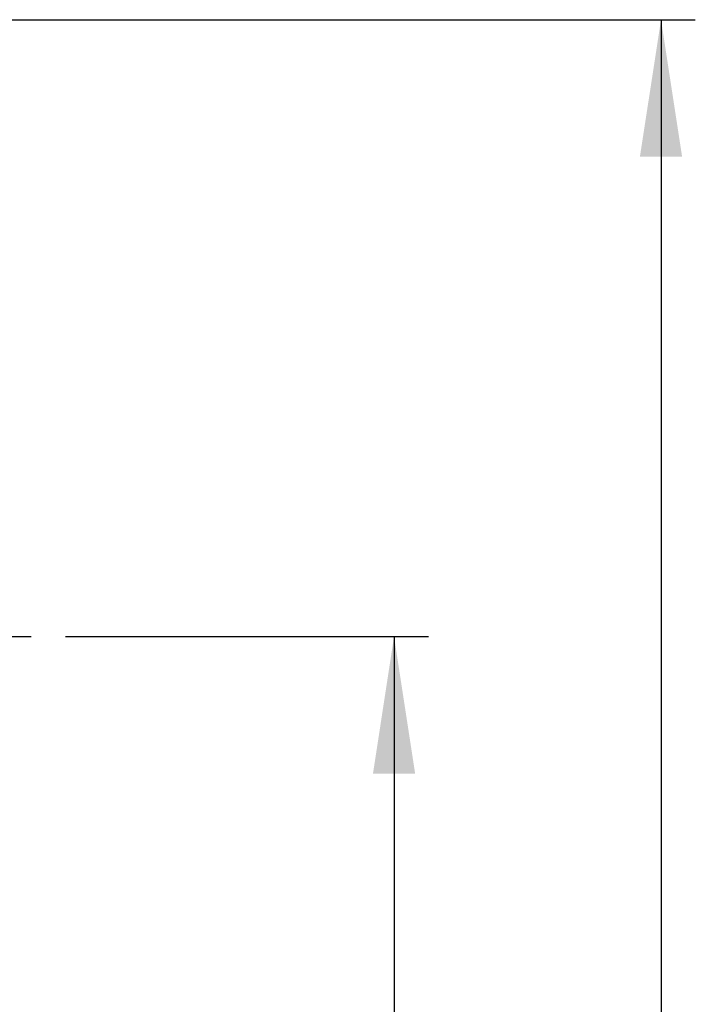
# Model space of a CAD drawing. Header units: millimetres. Extents: x 11 to 199, y 5 to 292.
# Tile 8 of 23: x 100 to 119, y 75 to 104. Entities that reach past the tile are written whole.
import ezdxf

# ---------------------------------------------------------------- set-up
doc = ezdxf.new("R2010")
doc.units = ezdxf.units.MM
doc.layers.add('標註文字', color=4, linetype='Continuous')
doc.styles.add('SLDTEXTSTYLE1', font='kaiu.ttf')
doc.dimstyles.new('SLDDIMSTYLE0', dxfattribs={"dimtxt": 4, "dimasz": 4, "dimexe": 0, "dimexo": 0.0625, "dimgap": 1, "dimtad": 1, "dimlfac": 1.5, "dimrnd": 1e-09, "dimzin": 12, "dimdsep": 46, "dimtxsty": 'SLDTEXTSTYLE1', "dimsah": 1, "dimcen": 0.09, "dimadec": 0, "dimazin": 3, "dimtfac": 1, "dimtofl": 0, "dimtmove": 0, "dimatfit": 3, "dimfxl": 0, "dimfrac": 2, "dimtolj": 1, "dimtzin": 12, "dimarcsym": 0})

# ---------------------------------------------------------------- blocks, each defined once
blk = doc.blocks.new('_D_3')
at = {"layer": '標註文字'}
for p, q in [((101.104, 86.22), (111.69, 86.22)), ((110.69, 86.22), (110.69, 46.22)), ((101.104, 46.22), (111.69, 46.22))]:
    blk.add_line(p, q, dxfattribs=at)
for points in [[(110.69, 86.22), (110.075, 82.22), (111.305, 82.22)], [(110.69, 46.22), (111.305, 50.22), (110.075, 50.22)]]:
    blk.add_solid(points, dxfattribs=at)
at = {"layer": '標註文字', "insert": (105.695, 63.72), "char_height": 4, "attachment_point": 1, "rotation": 90, "style": 'SLDTEXTSTYLE1'}
blk.add_mtext('60', dxfattribs=at)
blk = doc.blocks.new('_D_4')
at = {"layer": '標註文字'}
for p, q in [((98.437, 104.22), (119.477, 104.22)), ((118.477, 104.22), (118.477, 28.22)), ((98.437, 28.22), (119.477, 28.22))]:
    blk.add_line(p, q, dxfattribs=at)
for points in [[(118.477, 104.22), (117.861, 100.22), (119.092, 100.22)], [(118.477, 28.22), (119.092, 32.22), (117.861, 32.22)]]:
    blk.add_solid(points, dxfattribs=at)
at = {"layer": '標註文字', "insert": (113.482, 62.47), "char_height": 4, "attachment_point": 1, "rotation": 90, "style": 'SLDTEXTSTYLE1'}
blk.add_mtext('114', dxfattribs=at)
blk = doc.blocks.new('SW_CENTERMARKSYMBOL_3')
at = {"layer": '標註文字', "color": 0}
for p, q in [((0, 1.333), (0, 2.667)), ((0, 0), (0, 1.333)), ((-1.333, 0), (-2.667, 0)), ((0, 0), (-1.333, 0)), ((0, 0), (0, -1.333)), ((0, 0), (1.333, 0)), ((1.333, 0), (2.667, 0)), ((0, -1.333), (0, -2.667))]:
    blk.add_line(p, q, dxfattribs=at)

msp = doc.modelspace()

# ---------------------------------------------------------------- block references
at = {"layer": '標註文字'}
msp.add_blockref('SW_CENTERMARKSYMBOL_3', (97.4373, 86.22), dxfattribs=at)

# ---------------------------------------------------------------- dimensions: what is measured, and where the dimension line sits
for base, p1, p2, picture, middle in [((118.4766, 28.22), (97.4373, 104.22), (97.4373, 28.22), '_D_4', (118.4766, 66.22)), ((110.69, 46.22), (100.104, 86.22), (100.104, 46.22), '_D_3', (110.69, 66.22))]:
    dim = msp.add_linear_dim(base=base, p1=p1, p2=p2, angle=90, dimstyle='SLDDIMSTYLE0', dxfattribs=at)
    dim.commit()
    dim.dimension.update_dxf_attribs({"geometry": picture, "text_midpoint": middle, "dimtype": 160})

doc.saveas('drawing.dxf')
